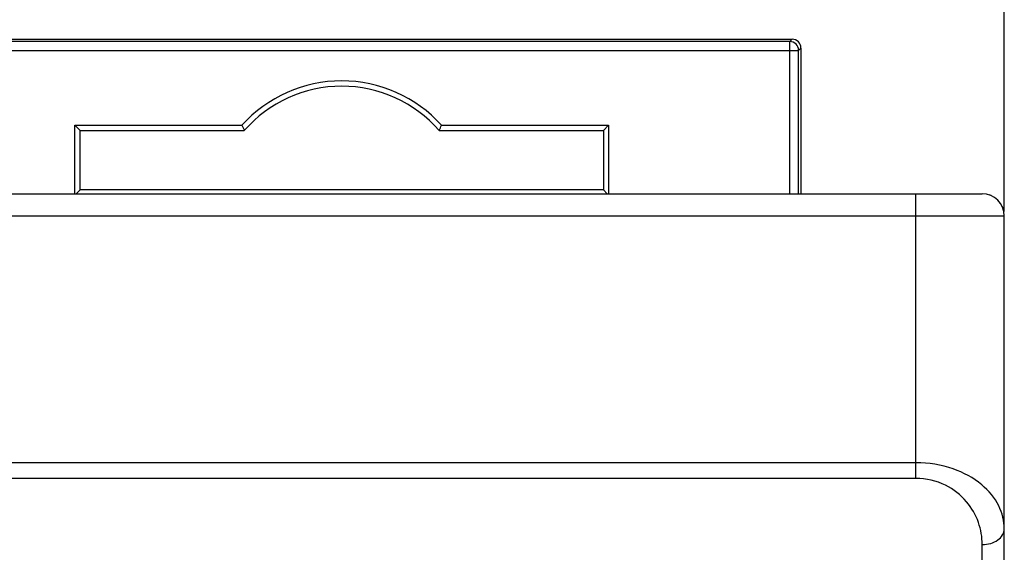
# Model space of a CAD drawing. Header units: millimetres. Extents: x 0 to 420, y 0 to 297.
# Tile 46 of 72: x 116 to 138, y 119 to 131. Entities that reach past the tile are written whole.
import ezdxf

# ---------------------------------------------------------------- set-up
doc = ezdxf.new("R2010")
doc.units = ezdxf.units.MM
doc.header["$LTSCALE"] = 23.1
doc.layers.get('0').update_dxf_attribs({"linetype": 'CONTINUOUS'})
doc.styles.get("Standard").update_dxf_attribs({"font": 'txt', "width": 0.6})
doc.dimstyles.new('DIMSTYLE_1', dxfattribs={"dimtxt": 4, "dimasz": 2.6, "dimexe": 1.2, "dimexo": 0.1, "dimgap": 1, "dimtad": 1, "dimzin": 0, "dimdsep": 46, "dimtxsty": 'Standard', "dimblk": '_FILLED', "dimblk1": '_FILLED', "dimblk2": '_FILLED', "dimcen": 0.09, "dimazin": 0, "dimtp": 0.01, "dimtm": 0.01, "dimtfac": 1, "dimtofl": 0, "dimtmove": 0, "dimatfit": 3, "dimldrblk": '_FILLED', "dimfxl": 1, "dimtolj": 1, "dimtzin": 0, "dimarcsym": 0})

# ---------------------------------------------------------------- blocks, each defined once
blk = doc.blocks.new('_FILLED')
at = {"color": 0, "linetype": 'ByBlock'}
blk.add_solid([(0, 0), (-1, 0.1923), (-1, -0.1923)], dxfattribs=at)
blk = doc.blocks.new('*D3')
at = {"color": 2, "linetype": 'Continuous', "transparency": 16777216}
for p, q in [((104.504, 112.749), (104.504, 147.532)), ((138.004, 126.449), (138.004, 147.532)), ((104.504, 146.332), (121.254, 146.332)), ((138.004, 146.332), (121.254, 146.332))]:
    blk.add_line(p, q, dxfattribs=at)
at = {"color": 2, "linetype": 'Continuous', "transparency": 16777216, "xscale": 2.6, "yscale": 2.6, "zscale": 2.6, "rotation": 180}
blk.add_blockref('_FILLED', (104.504, 146.332), dxfattribs=at)
at = {"color": 2, "linetype": 'Continuous', "transparency": 16777216, "xscale": 2.6, "yscale": 2.6, "zscale": 2.6}
blk.add_blockref('_FILLED', (138.004, 146.332), dxfattribs=at)
at = {"color": 2, "linetype": 'Continuous', "transparency": 16777216, "insert": (121.545, 151.332), "char_height": 4, "width": 12, "attachment_point": 2, "line_spacing_factor": 0.9}
blk.add_mtext('33.50', dxfattribs=at)
blk = doc.blocks.new('*D4')
at = {"color": 2, "linetype": 'Continuous', "transparency": 16777216}
for p, q in [((108.004, 126.449), (108.004, 139.575)), ((138.004, 126.449), (138.004, 139.575)), ((108.004, 138.375), (123.004, 138.375)), ((138.004, 138.375), (123.004, 138.375))]:
    blk.add_line(p, q, dxfattribs=at)
at = {"color": 2, "linetype": 'Continuous', "transparency": 16777216, "xscale": 2.6, "yscale": 2.6, "zscale": 2.6, "rotation": 180}
blk.add_blockref('_FILLED', (108.004, 138.375), dxfattribs=at)
at = {"color": 2, "linetype": 'Continuous', "transparency": 16777216, "xscale": 2.6, "yscale": 2.6, "zscale": 2.6}
blk.add_blockref('_FILLED', (138.004, 138.375), dxfattribs=at)
at = {"color": 2, "linetype": 'Continuous', "transparency": 16777216, "insert": (122.438, 143.375), "char_height": 4, "width": 12, "attachment_point": 2, "line_spacing_factor": 0.9}
blk.add_mtext('30.00', dxfattribs=at)

msp = doc.modelspace()

# ---------------------------------------------------------------- linework, layer by layer
at = {"color": 7, "linetype": 'Continuous'}
for p, q in [((112.808, 130.351), (133.201, 130.351)), ((133.148, 130.298), (112.86, 130.298)), ((133.201, 130.351), (133.148, 130.298)), ((133.148, 126.849), (133.148, 130.298)), ((112.66, 130.098), (133.348, 130.098)), ((133.401, 130.151), (133.348, 130.098)), ((133.348, 126.849), (133.348, 130.098)), ((133.401, 130.151), (133.401, 126.849)), ((116.962, 126.849), (116.962, 128.401)), ((117.081, 128.282), (116.962, 128.401)), ((116.962, 128.401), (120.746, 128.401)), ((125.263, 128.401), (129.046, 128.401)), ((128.928, 128.282), (129.046, 128.401)), ((129.046, 128.401), (129.046, 126.849)), ((117.081, 126.936), (117.081, 128.282)), ((117.081, 128.282), (120.799, 128.282)), ((125.21, 128.282), (128.928, 128.282)), ((128.928, 128.282), (128.928, 126.936)), ((108.504, 126.849), (137.504, 126.849)), ((117.081, 126.936), (116.994, 126.849)), ((128.928, 126.936), (117.081, 126.936)), ((128.928, 126.936), (129.014, 126.849)), ((136.004, 120.403), (136.004, 126.849)), ((110.067, 126.349), (138.004, 126.349)), ((138.004, 110.949), (138.004, 126.349)), ((136.004, 120.756), (110.057, 120.756)), ((136.004, 120.403), (110.057, 120.403)), ((137.504, 117.872), (137.504, 118.903))]:
    msp.add_line(p, q, dxfattribs=at)
for centre, radius, start, end in [((133.148, 130.098), 0.2, 0.0209, 89.9791), ((133.201, 130.151), 0.2, 0.0209, 89.9791), ((123.004, 126.364), 3.042, 42.0524, 137.9476), ((123.004, 126.364), 2.923, 41.0258, 138.9742), ((134.025, 134.306), 14.533, 203.9712, 204.4845), ((111.984, 134.306), 14.533, 335.5155, 336.0288), ((137.504, 126.349), 0.5, 0, 90)]:
    msp.add_arc(centre, radius, start, end, dxfattribs=at)
for start_param, end_param in [(3.510777, 3.601611), (3.111436, 3.171759), (2.68158, 2.772412)]:
    msp.add_ellipse((137.504, 126.349), major_axis=(-0.354, -0.354), ratio=0.999695, start_param=start_param, end_param=end_param, dxfattribs=at)
for points, knots in [([(138.004, 119.256), (138.004, 119.436), (137.906, 119.824), (137.488, 120.318), (136.826, 120.671), (136.29, 120.756), (136.004, 120.756)], [0, 0, 0, 0, 0.196477, 0.41936, 0.688195, 1, 1, 1, 1]), ([(137.504, 118.903), (137.504, 119.072), (137.444, 119.424), (137.163, 119.912), (136.671, 120.3), (136.234, 120.403), (136.004, 120.403)], [0, 0, 0, 0, 0.217378, 0.447687, 0.706176, 1, 1, 1, 1]), ([(137.504, 118.903), (137.569, 118.903), (137.694, 118.92), (137.857, 118.994), (137.974, 119.109), (138.004, 119.209), (138.004, 119.256)], [0, 0, 0, 0, 0.28797, 0.555344, 0.790533, 1, 1, 1, 1])]:
    msp.add_open_spline(points, degree=3, knots=knots, dxfattribs=at)

# ---------------------------------------------------------------- dimensions: what is measured, and where the dimension line sits
at = {"color": 2, "linetype": 'Continuous'}
for base, p2, picture, middle in [((104.504, 146.332), (104.504, 112.649), '*D3', (121.545, 146.332)), ((108.004, 138.375), (108.004, 126.349), '*D4', (122.438, 138.375))]:
    dim = msp.add_linear_dim(base=base, p1=(138.004, 126.349), p2=p2, angle=180, dimstyle='DIMSTYLE_1', dxfattribs=at)
    dim.commit()
    dim.dimension.update_dxf_attribs({"geometry": picture, "text_midpoint": middle, "dimtype": 160})

doc.saveas('drawing.dxf')
